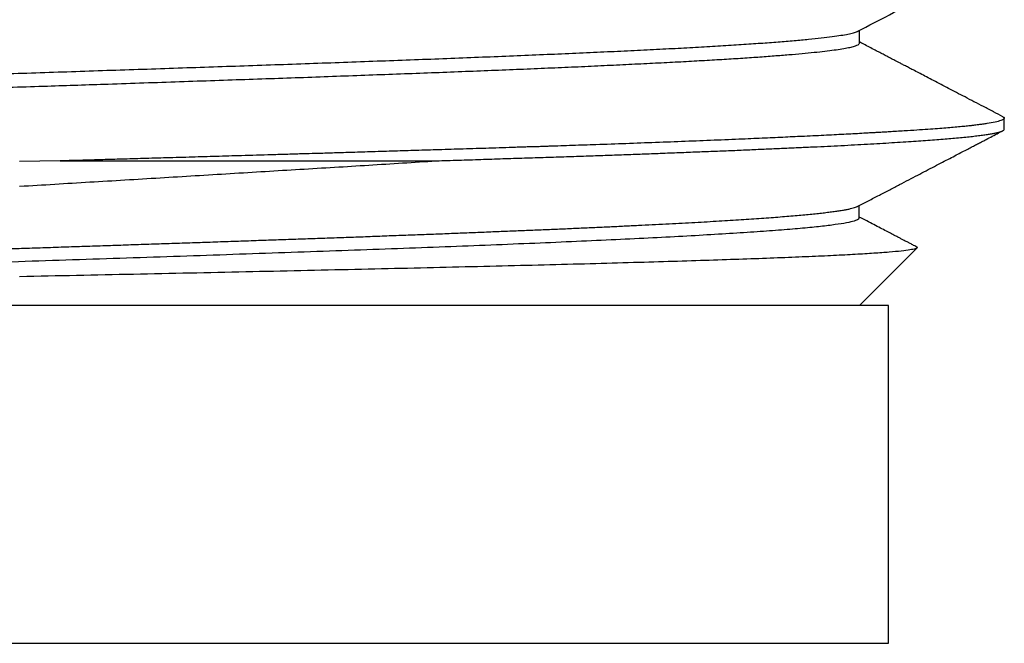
# Model space of a CAD drawing. Header units: millimetres. Extents: x 8 to 276, y 12 to 454.
# Tile 31 of 40: x 262.96 to 273.16, y 253 to 259.46. Entities that reach past the tile are written whole.
import ezdxf

# ---------------------------------------------------------------- set-up
doc = ezdxf.new("R2010")
doc.units = ezdxf.units.MM

msp = doc.modelspace()

# ---------------------------------------------------------------- linework, layer by layer
at = {"color": 7, "linetype": 'Continuous', "lineweight": 30}
for p, q in [((271.655, 259.218), (271.655, 259.351)), ((273.155, 258.327), (273.155, 258.441)), ((263.373, 257.999), (262.955, 257.991)), ((271.653, 257.41), (271.653, 257.535)), ((271.655, 256.499), (272.253, 257.096)), ((272.252, 257.096), (272.232, 257.086)), ((271.955, 256.499), (253.955, 256.499)), ((271.955, 252.999), (271.955, 256.499)), ((253.955, 252.999), (271.955, 252.999))]:
    msp.add_line(p, q, dxfattribs=at)
for points, knots in [([(271.639, 259.343), (271.858, 259.457), (272.359, 259.718), (272.86, 259.979), (273.141, 260.126)], [0, 0, 0, 0, 0.437723, 1, 1, 1, 1]), ([(254.257, 258.454), (254.257, 258.456), (254.256, 258.463), (254.272, 258.473), (254.303, 258.485), (254.351, 258.497), (254.415, 258.509), (254.496, 258.522), (254.592, 258.534), (254.704, 258.547), (254.833, 258.559), (254.977, 258.572), (255.138, 258.585), (255.315, 258.597), (255.508, 258.61), (255.717, 258.623), (255.941, 258.636), (256.182, 258.649), (256.439, 258.663), (256.711, 258.676), (256.982, 258.689), (257.249, 258.7), (257.509, 258.712), (257.779, 258.723), (258.058, 258.734), (258.346, 258.746), (258.643, 258.757), (258.947, 258.769), (259.26, 258.78), (259.579, 258.792), (259.906, 258.804), (260.239, 258.815), (260.578, 258.827), (260.923, 258.839), (261.272, 258.851), (261.627, 258.863), (261.985, 258.875), (262.347, 258.887), (262.711, 258.899), (263.077, 258.911), (263.445, 258.923), (263.814, 258.936), (264.183, 258.948), (264.551, 258.96), (264.917, 258.973), (265.282, 258.985), (265.644, 258.998), (266.002, 259.01), (266.355, 259.023), (266.703, 259.036), (267.046, 259.048), (267.382, 259.061), (267.711, 259.074), (268.032, 259.087), (268.344, 259.1), (268.646, 259.113), (268.939, 259.126), (269.22, 259.139), (269.49, 259.152), (269.747, 259.165), (269.99, 259.179), (270.22, 259.192), (270.434, 259.205), (270.632, 259.219), (270.815, 259.232), (270.981, 259.246), (271.13, 259.26), (271.261, 259.273), (271.373, 259.287), (271.465, 259.3), (271.539, 259.313), (271.596, 259.326), (271.624, 259.336), (271.636, 259.341), (271.639, 259.343), (271.64, 259.343)], [0, 0, 0, 0, 0.0077013, 0.0212326, 0.0348496, 0.0485541, 0.0623478, 0.0762317, 0.0902061, 0.1042706, 0.1184247, 0.1326671, 0.1469967, 0.161412, 0.1759119, 0.1904957, 0.2051629, 0.2199139, 0.2347504, 0.2496746, 0.2646887, 0.2772703, 0.289915, 0.3026228, 0.315393, 0.3282248, 0.3411173, 0.3540696, 0.3670806, 0.3801498, 0.3932766, 0.406461, 0.4197034, 0.433005, 0.4463677, 0.4597929, 0.4732816, 0.4868339, 0.5004497, 0.5141281, 0.5278684, 0.5416692, 0.5555295, 0.5694481, 0.5834243, 0.5974577, 0.6115484, 0.6256973, 0.6399064, 0.6541778, 0.6685128, 0.6829119, 0.6973749, 0.7119009, 0.7264889, 0.7411376, 0.7558454, 0.7706112, 0.785434, 0.8003136, 0.8152504, 0.8302458, 0.8453024, 0.8604224, 0.8756067, 0.8908554, 0.9061678, 0.9215428, 0.9369788, 0.9515553, 0.9661831, 0.9808612, 0.9955891, 0.9984984, 1, 1, 1, 1]), ([(254.275, 258.331), (254.281, 258.334), (254.296, 258.341), (254.336, 258.352), (254.391, 258.363), (254.462, 258.375), (254.548, 258.387), (254.648, 258.399), (254.763, 258.411), (254.893, 258.423), (255.038, 258.435), (255.198, 258.447), (255.372, 258.46), (255.561, 258.472), (255.765, 258.484), (255.983, 258.497), (256.216, 258.51), (256.463, 258.522), (256.725, 258.535), (257.001, 258.548), (257.29, 258.561), (257.592, 258.574), (257.907, 258.587), (258.233, 258.6), (258.571, 258.613), (258.92, 258.626), (259.279, 258.639), (259.647, 258.653), (260.007, 258.665), (260.355, 258.678), (260.692, 258.689), (261.033, 258.701), (261.379, 258.713), (261.73, 258.725), (262.084, 258.736), (262.327, 258.744), (262.458, 258.749), (262.476, 258.749), (262.493, 258.75), (262.511, 258.751), (262.529, 258.751), (262.546, 258.752), (262.564, 258.752), (262.612, 258.754), (262.721, 258.758), (262.941, 258.765), (263.23, 258.774), (263.557, 258.785), (263.891, 258.796), (264.243, 258.808), (264.612, 258.821), (264.976, 258.833), (265.332, 258.845), (265.681, 258.857), (266.026, 258.869), (266.364, 258.882), (266.697, 258.894), (267.023, 258.906), (267.341, 258.918), (267.653, 258.93), (267.956, 258.942), (268.25, 258.954), (268.535, 258.966), (268.811, 258.978), (269.076, 258.991), (269.33, 259.003), (269.574, 259.015), (269.805, 259.027), (270.025, 259.039), (270.231, 259.051), (270.425, 259.063), (270.605, 259.075), (270.772, 259.088), (270.924, 259.1), (271.063, 259.112), (271.188, 259.124), (271.299, 259.136), (271.395, 259.148), (271.476, 259.16), (271.543, 259.172), (271.595, 259.185), (271.631, 259.197), (271.652, 259.208), (271.654, 259.216), (271.654, 259.219)], [0, 0, 0, 0, 0.01054, 0.023656, 0.036853, 0.050133, 0.063497, 0.076943, 0.090472, 0.104082, 0.117774, 0.131545, 0.145394, 0.159321, 0.173325, 0.187406, 0.201563, 0.2158, 0.230117, 0.244517, 0.259001, 0.273568, 0.288219, 0.302951, 0.317765, 0.332657, 0.347628, 0.362676, 0.377799, 0.390824, 0.403905, 0.417044, 0.430243, 0.443503, 0.456825, 0.470209, 0.470866, 0.471524, 0.472181, 0.472838, 0.473496, 0.474153, 0.474811, 0.475468, 0.479601, 0.486982, 0.500162, 0.511931, 0.523699, 0.537708, 0.551714, 0.565717, 0.579354, 0.592987, 0.606618, 0.620249, 0.633882, 0.647518, 0.661157, 0.674799, 0.688443, 0.702089, 0.715735, 0.729381, 0.743025, 0.756666, 0.770304, 0.783939, 0.797571, 0.811202, 0.824834, 0.838468, 0.852105, 0.865745, 0.879388, 0.893033, 0.906679, 0.920325, 0.93397, 0.947613, 0.961253, 0.974889, 0.988523, 1, 1, 1, 1]), ([(273.14, 258.456), (273.108, 258.473), (273.042, 258.508), (272.942, 258.56), (272.843, 258.611), (272.75, 258.66), (272.662, 258.706), (272.58, 258.749), (272.5, 258.79), (272.424, 258.83), (272.352, 258.867), (272.286, 258.902), (272.227, 258.933), (272.176, 258.959), (272.132, 258.982), (272.096, 259.001), (272.064, 259.017), (272.039, 259.03), (272.019, 259.041), (271.999, 259.052), (271.975, 259.064), (271.945, 259.079), (271.909, 259.099), (271.864, 259.122), (271.814, 259.148), (271.758, 259.177), (271.705, 259.205), (271.67, 259.223), (271.655, 259.231)], [0, 0, 0, 0, 0.064886, 0.134889, 0.201284, 0.264072, 0.323252, 0.378825, 0.430791, 0.483789, 0.532422, 0.576692, 0.616598, 0.652141, 0.680132, 0.70466, 0.725725, 0.743328, 0.75488, 0.767843, 0.783621, 0.802216, 0.828025, 0.857824, 0.891613, 0.929392, 0.971162, 1, 1, 1, 1]), ([(273.153, 258.447), (273.154, 258.442), (273.156, 258.431), (273.123, 258.416), (273.065, 258.401), (273.001, 258.389), (272.953, 258.382), (272.931, 258.379), (272.909, 258.376), (272.89, 258.373), (272.869, 258.371), (272.844, 258.368), (272.807, 258.363), (272.759, 258.358), (272.698, 258.352), (272.628, 258.346), (272.55, 258.339), (272.463, 258.332), (272.362, 258.325), (272.248, 258.317), (272.138, 258.31), (272.041, 258.304), (271.973, 258.3), (271.915, 258.296), (271.865, 258.294), (271.812, 258.291), (271.758, 258.288), (271.661, 258.282), (271.516, 258.275), (271.311, 258.264), (271.132, 258.255), (270.988, 258.249), (270.887, 258.244), (270.782, 258.239), (270.673, 258.234), (270.56, 258.229), (270.387, 258.222), (270.153, 258.212), (269.852, 258.2), (269.547, 258.189), (269.239, 258.177), (268.951, 258.167), (268.684, 258.158), (268.506, 258.152), (268.39, 258.148), (268.336, 258.146), (268.274, 258.144), (268.213, 258.143), (268.153, 258.141), (268.022, 258.136), (267.822, 258.13), (267.557, 258.122), (267.305, 258.114), (267.068, 258.107), (266.839, 258.1), (266.618, 258.093), (266.41, 258.087), (266.225, 258.081), (266.064, 258.076), (265.954, 258.073), (265.875, 258.071), (265.813, 258.069), (265.734, 258.066), (265.65, 258.064), (265.49, 258.059), (265.27, 258.053), (264.995, 258.045), (264.737, 258.037), (264.485, 258.03), (264.242, 258.023), (264.022, 258.017), (263.826, 258.011), (263.654, 258.006), (263.506, 258.002), (263.415, 258), (263.373, 257.999)], [0, 0, 0, 0, 0.033847, 0.067694, 0.101541, 0.135389, 0.142062, 0.148734, 0.155407, 0.161616, 0.165021, 0.172581, 0.181296, 0.193178, 0.206697, 0.221854, 0.236333, 0.252046, 0.268991, 0.28717, 0.306581, 0.318016, 0.328139, 0.334588, 0.34119, 0.347943, 0.35485, 0.361908, 0.383768, 0.406972, 0.43152, 0.441531, 0.451751, 0.462178, 0.472812, 0.483654, 0.494703, 0.521539, 0.5478, 0.573485, 0.598596, 0.623132, 0.641967, 0.660448, 0.66341, 0.668036, 0.672606, 0.677119, 0.681577, 0.685979, 0.705974, 0.724987, 0.742717, 0.759165, 0.77433, 0.790058, 0.804118, 0.816509, 0.827232, 0.836287, 0.838262, 0.842906, 0.848517, 0.854036, 0.859463, 0.879891, 0.896929, 0.912834, 0.929857, 0.945357, 0.959333, 0.971785, 0.982714, 0.992119, 1, 1, 1, 1]), ([(273.14, 258.456), (273.142, 258.455), (273.149, 258.452), (273.151, 258.449), (273.153, 258.447)], [0, 0, 0, 0, 0.2489558, 1, 1, 1, 1]), ([(267.27, 258), (267.348, 258.002), (267.504, 258.007), (267.733, 258.014), (267.96, 258.022), (268.184, 258.029), (268.405, 258.036), (268.617, 258.043), (268.823, 258.05), (269.02, 258.057), (269.215, 258.064), (269.406, 258.071), (269.596, 258.078), (269.787, 258.085), (269.977, 258.093), (270.162, 258.1), (270.343, 258.107), (270.519, 258.115), (270.687, 258.122), (270.847, 258.129), (270.999, 258.136), (271.147, 258.143), (271.29, 258.149), (271.431, 258.156), (271.569, 258.164), (271.705, 258.171), (271.835, 258.178), (271.96, 258.186), (272.078, 258.193), (272.189, 258.2), (272.292, 258.207), (272.388, 258.214), (272.478, 258.221), (272.563, 258.228), (272.643, 258.235), (272.72, 258.242), (272.792, 258.249), (272.857, 258.257), (272.916, 258.264), (272.969, 258.271), (273.014, 258.278), (273.052, 258.285), (273.084, 258.292), (273.11, 258.299), (273.131, 258.306), (273.14, 258.311), (273.144, 258.313)], [0, 0, 0, 0, 0.0233333, 0.0466666, 0.0699999, 0.0933332, 0.1166665, 0.1399998, 0.1619999, 0.1839999, 0.2059999, 0.228, 0.25, 0.2733333, 0.2966666, 0.3199999, 0.3433332, 0.3666665, 0.3899998, 0.4119999, 0.4339999, 0.4559999, 0.478, 0.5, 0.5233333, 0.5466666, 0.5699999, 0.5933332, 0.6166665, 0.6399998, 0.6619999, 0.6839999, 0.7059999, 0.728, 0.75, 0.7733333, 0.7966666, 0.8199999, 0.8433332, 0.8666665, 0.8899998, 0.9119999, 0.9339999, 0.9559999, 0.978, 1, 1, 1, 1]), ([(271.638, 257.528), (271.675, 257.547), (271.749, 257.586), (271.859, 257.643), (271.967, 257.699), (272.069, 257.752), (272.165, 257.803), (272.257, 257.85), (272.345, 257.897), (272.431, 257.941), (272.512, 257.984), (272.588, 258.023), (272.656, 258.059), (272.718, 258.091), (272.774, 258.12), (272.823, 258.146), (272.867, 258.169), (272.91, 258.191), (272.959, 258.216), (273.016, 258.246), (273.078, 258.279), (273.12, 258.301), (273.14, 258.311)], [0, 0, 0, 0, 0.073116, 0.1483, 0.219889, 0.287883, 0.352281, 0.413083, 0.47029, 0.529063, 0.583484, 0.633554, 0.679271, 0.720635, 0.757648, 0.790307, 0.818635, 0.846133, 0.875348, 0.9162, 0.959996, 1, 1, 1, 1]), ([(273.144, 258.313), (273.149, 258.316), (273.156, 258.321), (273.154, 258.326), (273.154, 258.327)], [0, 0, 0, 0, 0.716648, 1, 1, 1, 1]), ([(262.955, 257.736), (263.076, 257.743), (263.318, 257.758), (263.682, 257.78), (264.046, 257.802), (264.41, 257.824), (264.774, 257.846), (265.137, 257.868), (265.499, 257.89), (265.859, 257.912), (266.217, 257.933), (266.572, 257.955), (266.924, 257.977), (267.154, 257.992), (267.27, 257.999)], [0, 0, 0, 0, 0.082343, 0.164865, 0.247568, 0.330451, 0.413514, 0.496757, 0.580181, 0.663784, 0.747568, 0.831532, 0.915676, 1, 1, 1, 1]), ([(263.373, 257.999), (263.457, 257.999), (263.626, 257.999), (263.878, 257.999), (264.13, 257.999), (264.381, 257.999), (264.63, 257.999), (264.877, 257.999), (265.12, 257.999), (265.363, 257.999), (265.605, 257.999), (265.848, 257.999), (266.09, 257.999), (266.331, 257.999), (266.569, 257.999), (266.805, 258), (267.039, 258), (267.193, 258), (267.27, 258)], [0, 0, 0, 0, 0.06272, 0.12544, 0.18816, 0.25088, 0.3136, 0.3752, 0.4368, 0.4984, 0.56, 0.622857, 0.685714, 0.748572, 0.811429, 0.874286, 0.937143, 1, 1, 1, 1]), ([(254.256, 256.638), (254.256, 256.64), (254.256, 256.644), (254.262, 256.65), (254.273, 256.657), (254.29, 256.664), (254.312, 256.672), (254.339, 256.679), (254.371, 256.686), (254.408, 256.693), (254.451, 256.7), (254.5, 256.707), (254.554, 256.715), (254.613, 256.722), (254.677, 256.729), (254.745, 256.736), (254.819, 256.743), (254.897, 256.75), (254.981, 256.757), (255.07, 256.765), (255.165, 256.772), (255.264, 256.779), (255.369, 256.786), (255.477, 256.793), (255.589, 256.801), (255.706, 256.808), (255.826, 256.815), (255.952, 256.822), (256.082, 256.829), (256.218, 256.836), (256.358, 256.844), (256.502, 256.851), (256.649, 256.858), (256.799, 256.865), (256.952, 256.872), (257.108, 256.879), (257.27, 256.887), (257.435, 256.894), (257.605, 256.901), (257.779, 256.908), (257.956, 256.915), (258.135, 256.923), (258.316, 256.93), (258.498, 256.937), (258.683, 256.944), (258.872, 256.951), (259.064, 256.958), (259.261, 256.966), (259.459, 256.973), (259.659, 256.98), (259.861, 256.987), (260.063, 256.994), (260.265, 257.001), (260.47, 257.008), (260.677, 257.016), (260.886, 257.023), (261.099, 257.03), (261.312, 257.037), (261.526, 257.045), (261.74, 257.052), (261.954, 257.059), (262.167, 257.066), (262.38, 257.073), (262.595, 257.08), (262.812, 257.087), (263.03, 257.095), (263.248, 257.102), (263.465, 257.109), (263.681, 257.116), (263.895, 257.123), (264.108, 257.131), (264.32, 257.138), (264.532, 257.145), (264.744, 257.152), (264.957, 257.159), (265.168, 257.166), (265.378, 257.174), (265.585, 257.181), (265.79, 257.188), (265.991, 257.195), (266.19, 257.202), (266.389, 257.209), (266.587, 257.216), (266.784, 257.224), (266.979, 257.231), (267.171, 257.238), (267.359, 257.245), (267.543, 257.253), (267.724, 257.26), (267.901, 257.267), (268.077, 257.274), (268.25, 257.281), (268.422, 257.288), (268.589, 257.295), (268.753, 257.303), (268.913, 257.31), (269.068, 257.317), (269.218, 257.324), (269.365, 257.331), (269.508, 257.338), (269.649, 257.346), (269.786, 257.353), (269.918, 257.36), (270.047, 257.367), (270.17, 257.374), (270.288, 257.382), (270.402, 257.389), (270.51, 257.396), (270.615, 257.403), (270.715, 257.41), (270.811, 257.417), (270.902, 257.425), (270.989, 257.432), (271.069, 257.439), (271.144, 257.446), (271.214, 257.453), (271.278, 257.46), (271.338, 257.468), (271.394, 257.475), (271.444, 257.482), (271.489, 257.489), (271.529, 257.496), (271.563, 257.504), (271.592, 257.511), (271.615, 257.518), (271.63, 257.524), (271.636, 257.527), (271.638, 257.528)], [0, 0, 0, 0, 0.0049025, 0.0130292, 0.0211565, 0.0292841, 0.037267, 0.0452501, 0.0532332, 0.0612162, 0.0693442, 0.0774718, 0.085599, 0.0937256, 0.1018518, 0.1098324, 0.1178127, 0.1257929, 0.1337731, 0.1418987, 0.1500248, 0.1581513, 0.1662783, 0.1744057, 0.1823883, 0.1903712, 0.1983542, 0.2063372, 0.2144651, 0.2225928, 0.2307201, 0.2388469, 0.2469733, 0.2549541, 0.2629344, 0.2709145, 0.2788946, 0.2870199, 0.2951455, 0.3032716, 0.3113982, 0.3195253, 0.3275077, 0.3354903, 0.3434732, 0.3514562, 0.3595843, 0.3677122, 0.3758397, 0.3839669, 0.3920936, 0.4000747, 0.4080553, 0.4160356, 0.4240156, 0.4321407, 0.4402661, 0.4483918, 0.456518, 0.4646447, 0.4726267, 0.4806092, 0.4885919, 0.4965748, 0.5047029, 0.5128309, 0.5209587, 0.5290861, 0.5372131, 0.5451946, 0.5531755, 0.561156, 0.5691361, 0.5772612, 0.5853863, 0.5935117, 0.6016376, 0.6097639, 0.6177456, 0.6257277, 0.6337102, 0.6416929, 0.649821, 0.657949, 0.6660769, 0.6742046, 0.6823319, 0.6903136, 0.6982949, 0.7062757, 0.7142561, 0.7223814, 0.7305065, 0.7386318, 0.7467574, 0.7548835, 0.762865, 0.7708469, 0.7788293, 0.7868119, 0.79494, 0.8030681, 0.8111962, 0.819324, 0.8274515, 0.8354335, 0.8434149, 0.8513958, 0.8593762, 0.8675011, 0.8756258, 0.8837502, 0.8918748, 0.8999997, 0.9079799, 0.9159607, 0.9239418, 0.9319235, 0.9400506, 0.948178, 0.9563056, 0.9644334, 0.972561, 0.9805435, 0.9885258, 0.9965078, 1, 1, 1, 1]), ([(271.645, 257.394), (271.633, 257.388), (271.608, 257.375), (271.525, 257.356), (271.409, 257.338), (271.258, 257.319), (271.072, 257.301), (270.852, 257.282), (270.599, 257.263), (270.314, 257.245), (269.998, 257.226), (269.654, 257.207), (269.281, 257.189), (268.883, 257.17), (268.459, 257.151), (268.013, 257.133), (267.545, 257.114), (267.058, 257.095), (266.554, 257.077), (266.035, 257.058), (265.504, 257.04), (264.962, 257.021), (264.411, 257.002), (263.854, 256.984), (263.294, 256.965), (262.732, 256.946), (262.171, 256.928), (261.614, 256.909), (261.061, 256.89), (260.517, 256.872), (259.984, 256.853), (259.462, 256.835), (258.955, 256.816), (258.465, 256.797), (257.993, 256.779), (257.541, 256.76), (257.113, 256.741), (256.709, 256.723), (256.331, 256.704), (255.981, 256.685), (255.659, 256.667), (255.368, 256.648), (255.108, 256.63), (254.881, 256.611), (254.688, 256.592), (254.53, 256.574), (254.406, 256.555), (254.321, 256.536), (254.277, 256.524), (254.272, 256.518), (254.272, 256.517)], [0, 0, 0, 0, 0.021271, 0.042543, 0.063815, 0.085085, 0.106352, 0.127616, 0.148881, 0.170149, 0.19142, 0.212693, 0.233966, 0.255236, 0.276502, 0.297768, 0.319036, 0.340306, 0.361579, 0.382852, 0.404122, 0.425389, 0.446654, 0.467921, 0.489191, 0.510464, 0.531737, 0.553008, 0.574275, 0.595541, 0.616807, 0.638077, 0.659349, 0.680622, 0.701893, 0.723162, 0.744427, 0.765693, 0.786962, 0.808234, 0.829507, 0.850779, 0.872048, 0.893314, 0.91458, 0.935848, 0.95712, 0.978393, 0.999665, 1, 1, 1, 1]), ([(271.644, 257.395), (271.644, 257.395), (271.645, 257.395), (271.647, 257.396), (271.649, 257.399), (271.651, 257.402), (271.653, 257.405), (271.653, 257.408), (271.653, 257.41), (271.652, 257.41)], [0, 0, 0, 0, 0.0058024, 0.1090773, 0.252009, 0.434593, 0.6568227, 0.9186899, 1, 1, 1, 1]), ([(272.245, 257.108), (272.242, 257.11), (272.233, 257.115), (272.217, 257.123), (272.198, 257.133), (272.182, 257.141), (272.168, 257.149), (272.154, 257.156), (272.138, 257.164), (272.117, 257.175), (272.09, 257.189), (272.059, 257.205), (272.02, 257.226), (271.973, 257.25), (271.917, 257.279), (271.854, 257.312), (271.785, 257.348), (271.717, 257.384), (271.672, 257.407), (271.653, 257.417)], [0, 0, 0, 0, 0.01232, 0.04861, 0.080505, 0.108003, 0.131104, 0.151321, 0.176281, 0.213147, 0.258071, 0.311054, 0.372094, 0.455268, 0.549862, 0.655874, 0.773304, 0.902152, 1, 1, 1, 1]), ([(272.233, 257.087), (272.217, 257.084), (272.185, 257.076), (272.092, 257.064), (271.967, 257.052), (271.808, 257.041), (271.616, 257.029), (271.392, 257.017), (271.136, 257.006), (270.85, 256.994), (270.535, 256.982), (270.192, 256.971), (269.824, 256.959), (269.557, 256.951), (269.424, 256.947)], [0, 0, 0, 0, 0.0839136, 0.1677217, 0.2514242, 0.3350213, 0.4185129, 0.501899, 0.5851796, 0.6683547, 0.7514242, 0.8343883, 0.9172469, 1, 1, 1, 1]), ([(272.245, 257.108), (272.248, 257.107), (272.257, 257.103), (272.255, 257.099), (272.253, 257.096)], [0, 0, 0, 0, 0.2973024, 1, 1, 1, 1]), ([(269.424, 256.947), (269.278, 256.943), (268.985, 256.935), (268.513, 256.922), (268.021, 256.91), (267.508, 256.898), (266.977, 256.885), (266.43, 256.873), (265.87, 256.86), (265.299, 256.848), (264.72, 256.835), (264.134, 256.823), (263.545, 256.811), (263.152, 256.802), (262.955, 256.798)], [0, 0, 0, 0, 0.083961, 0.167807, 0.25154, 0.335158, 0.418663, 0.502053, 0.585329, 0.668492, 0.75154, 0.834474, 0.917294, 1, 1, 1, 1])]:
    msp.add_open_spline(points, degree=3, knots=knots, dxfattribs=at)

doc.saveas('drawing.dxf')
